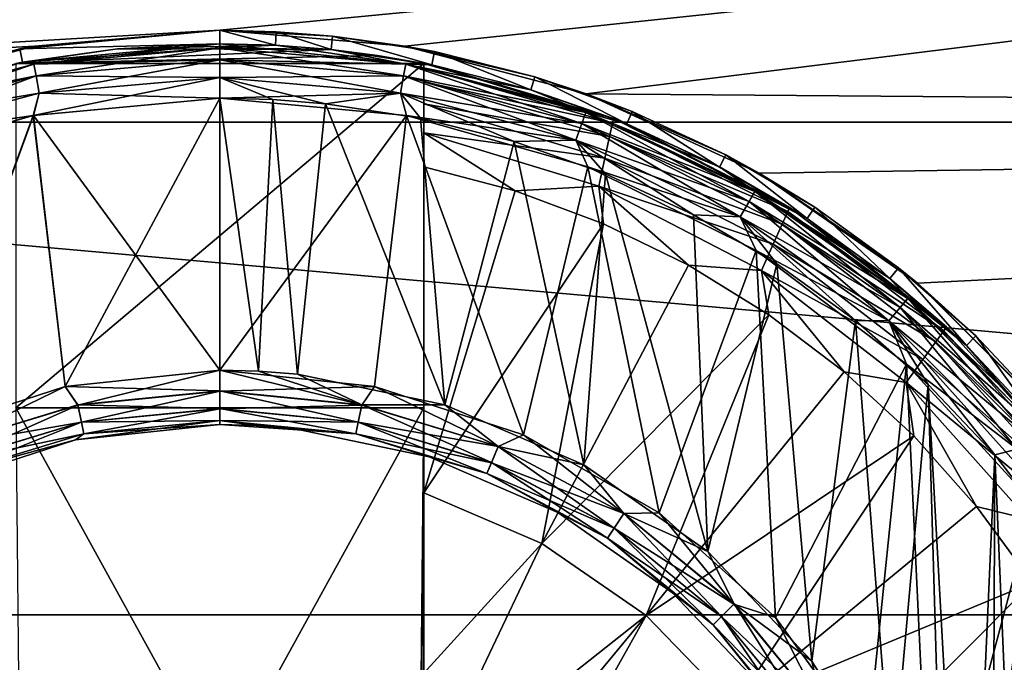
# Model space of a CAD drawing. Header units: metres. Extents: x -82 to 67, y -109 to 109.
# Tile 15 of 216: x -66.26 to -62.64, y -74.82 to -72.46. Entities that reach past the tile are written whole.
import ezdxf

# ---------------------------------------------------------------- set-up
doc = ezdxf.new("R2010")
doc.units = ezdxf.units.M
doc.layers.add('solid_21_382_010_XXX', color=7, linetype='CONTINUOUS')

msp = doc.modelspace()

# ---------------------------------------------------------------- linework, layer by layer
at = {"layer": 'solid_21_382_010_XXX'}
for points in [[(-71.32, -72.837456, -26.626598), (-51.02, -71.099594, -27.27479), (-71.32, -71.099586, -27.274794)], [(-71.32, -71.099586, -50.925205), (-51.02, -71.099609, -50.925217), (-51.02, -72.837479, -51.57341)], [(-71.32, -71.099586, -50.925205), (-51.02, -72.837479, -51.57341), (-71.32, -72.837456, -51.573402)], [(-65.519997, -72.5, -26.730593), (-51.02, -71.099594, -27.27479), (-71.32, -72.837456, -26.626598)], [(-64.839439, -72.558319, -26.711975), (-51.02, -71.099594, -27.27479), (-65.519997, -72.5, -26.730593)], [(-64.172546, -72.733788, -26.657507), (-51.02, -71.099594, -27.27479), (-64.839439, -72.558319, -26.711975)], [(-64.172546, -72.733788, -26.657507), (-51.02, -72.837463, -26.626596), (-51.02, -71.099594, -27.27479)], [(-65.519997, -72.5, -26.730593), (-71.32, -72.837456, -26.626598), (-66.201347, -72.558456, -26.711927)], [(-66.25499, -72.568108, -31.1), (-65.519997, -72.5, -31.1), (-66.201347, -72.558456, -26.711927)], [(-65.519997, -72.550003, -31.1), (-65.519997, -72.5, -31.1), (-66.25499, -72.568108, -31.1)], [(-65.519997, -72.5, -31.1), (-65.519997, -72.5, -26.730593), (-66.201347, -72.558456, -26.711927)], [(-65.312431, -72.505386, -31.1), (-65.519997, -72.5, -26.730593), (-65.519997, -72.5, -31.1)], [(-65.105431, -72.521545, -31.1), (-65.519997, -72.5, -26.730593), (-65.312431, -72.505386, -31.1)], [(-64.839439, -72.558319, -26.711975), (-65.519997, -72.5, -26.730593), (-65.105431, -72.521545, -31.1)], [(-65.315025, -72.555321, -31.1), (-65.312431, -72.505386, -31.1), (-65.519997, -72.5, -31.1)], [(-65.519997, -72.550003, -31.1), (-65.315025, -72.555321, -31.1), (-65.519997, -72.5, -31.1)], [(-65.315025, -72.555321, -31.1), (-65.110611, -72.571274, -31.1), (-65.312431, -72.505386, -31.1)], [(-65.110611, -72.571274, -31.1), (-65.105431, -72.521545, -31.1), (-65.312431, -72.505386, -31.1)], [(-65.110611, -72.571274, -31.1), (-64.740051, -72.627769, -31.1), (-65.105431, -72.521545, -31.1)], [(-64.740051, -72.627769, -31.1), (-64.730179, -72.578758, -31.1), (-65.105431, -72.521545, -31.1)], [(-64.839439, -72.558319, -26.711975), (-65.105431, -72.521545, -31.1), (-64.730179, -72.578758, -31.1)], [(-66.201347, -72.558456, -26.711927), (-71.32, -72.837456, -26.626598), (-66.869743, -72.734604, -26.657263)], [(-66.964981, -72.770119, -31.1), (-66.25499, -72.568108, -31.1), (-66.869743, -72.734604, -26.657263)], [(-66.946899, -72.816734, -31.1), (-66.25499, -72.568108, -31.1), (-66.964981, -72.770119, -31.1)], [(-66.946899, -72.816734, -31.1), (-66.245796, -72.617256, -31.1), (-66.25499, -72.568108, -31.1)], [(-66.25499, -72.568108, -31.1), (-66.201347, -72.558456, -26.711927), (-66.869743, -72.734604, -26.657263)], [(-66.270012, -72.621857, -27.6), (-65.896721, -72.568008, -27.6), (-66.245811, -72.617256, -28.200001)], [(-66.270012, -72.621857, -27.6), (-65.110603, -72.571274, -27.6), (-65.896721, -72.568008, -27.6)], [(-66.270012, -72.621857, -27.6), (-64.939743, -72.59285, -27.6), (-65.110603, -72.571274, -27.6)], [(-66.245796, -72.617256, -31.1), (-65.519997, -72.550003, -31.1), (-66.25499, -72.568108, -31.1)], [(-66.245811, -72.617256, -30.6), (-65.519997, -72.550003, -30.6), (-66.245796, -72.617256, -31.1)], [(-65.519997, -72.56517, -30.523598), (-65.519997, -72.550003, -30.6), (-66.245811, -72.617256, -30.6)], [(-66.20327, -72.625008, -28.276543), (-66.245811, -72.617256, -28.200001), (-65.519997, -72.550003, -28.200001)], [(-65.519997, -72.550003, -27.6), (-65.519997, -72.550003, -28.200001), (-66.245811, -72.617256, -28.200001)], [(-65.896721, -72.568008, -27.6), (-65.519997, -72.550003, -27.6), (-66.245811, -72.617256, -28.200001)], [(-66.203278, -72.624947, -30.523598), (-65.519997, -72.56517, -30.523598), (-66.245811, -72.617256, -30.6)], [(-65.519997, -72.550003, -30.6), (-65.519997, -72.550003, -31.1), (-66.245796, -72.617256, -31.1)], [(-66.203278, -72.624947, -30.523598), (-65.519997, -72.608536, -30.458618), (-65.519997, -72.56517, -30.523598)], [(-65.519997, -72.565224, -28.276543), (-66.20327, -72.625008, -28.276543), (-65.519997, -72.550003, -28.200001)], [(-66.195732, -72.667763, -28.341486), (-66.20327, -72.625008, -28.276543), (-65.519997, -72.565224, -28.276543)], [(-66.195732, -72.667763, -28.341486), (-65.519997, -72.565224, -28.276543), (-65.519997, -72.608643, -28.341486)], [(-65.896721, -72.568008, -27.6), (-65.315025, -72.555321, -27.6), (-65.519997, -72.550003, -27.6)], [(-65.896721, -72.568008, -27.6), (-65.110603, -72.571274, -27.6), (-65.315025, -72.555321, -27.6)], [(-65.315025, -72.555321, -30.6), (-65.315025, -72.555321, -31.1), (-65.519997, -72.550003, -31.1)], [(-65.315025, -72.555321, -30.6), (-65.519997, -72.550003, -31.1), (-65.519997, -72.550003, -30.6)], [(-64.836723, -72.624947, -30.523598), (-65.315025, -72.555321, -30.6), (-65.519997, -72.550003, -30.6)], [(-64.836723, -72.624947, -30.523598), (-65.519997, -72.550003, -30.6), (-65.519997, -72.56517, -30.523598)], [(-65.315025, -72.555321, -28.200001), (-65.519997, -72.565224, -28.276543), (-65.519997, -72.550003, -28.200001)], [(-65.315025, -72.555321, -27.6), (-65.315025, -72.555321, -28.200001), (-65.519997, -72.550003, -28.200001)], [(-65.519997, -72.550003, -27.6), (-65.315025, -72.555321, -27.6), (-65.519997, -72.550003, -28.200001)], [(-65.315025, -72.555321, -28.200001), (-65.110603, -72.571274, -28.200001), (-65.519997, -72.565224, -28.276543)], [(-64.844254, -72.667656, -30.458618), (-65.519997, -72.56517, -30.523598), (-65.519997, -72.608536, -30.458618)], [(-64.836723, -72.624947, -30.523598), (-65.519997, -72.56517, -30.523598), (-64.844254, -72.667656, -30.458618)], [(-64.836739, -72.625008, -28.276543), (-65.519997, -72.608643, -28.341486), (-65.519997, -72.565224, -28.276543)], [(-65.110603, -72.571274, -28.200001), (-64.836739, -72.625008, -28.276543), (-65.519997, -72.565224, -28.276543)], [(-65.110611, -72.571274, -30.6), (-65.110611, -72.571274, -31.1), (-65.315025, -72.555321, -31.1)], [(-65.315025, -72.555321, -30.6), (-65.110611, -72.571274, -30.6), (-65.315025, -72.555321, -31.1)], [(-64.836723, -72.624947, -30.523598), (-65.110611, -72.571274, -30.6), (-65.315025, -72.555321, -30.6)], [(-65.110603, -72.571274, -27.6), (-65.110603, -72.571274, -28.200001), (-65.315025, -72.555321, -28.200001)], [(-65.315025, -72.555321, -27.6), (-65.110603, -72.571274, -27.6), (-65.315025, -72.555321, -28.200001)], [(-64.740059, -72.627769, -30.6), (-64.740051, -72.627769, -31.1), (-65.110611, -72.571274, -31.1)], [(-65.110611, -72.571274, -30.6), (-64.740059, -72.627769, -30.6), (-65.110611, -72.571274, -31.1)], [(-64.836723, -72.624947, -30.523598), (-64.740059, -72.627769, -30.6), (-65.110611, -72.571274, -30.6)], [(-65.110603, -72.571274, -28.200001), (-64.740051, -72.627769, -28.200001), (-64.836739, -72.625008, -28.276543)], [(-64.769989, -72.621857, -27.6), (-64.740051, -72.627769, -28.200001), (-65.110603, -72.571274, -28.200001)], [(-64.939743, -72.59285, -27.6), (-64.769989, -72.621857, -27.6), (-65.110603, -72.571274, -28.200001)], [(-65.110603, -72.571274, -27.6), (-64.939743, -72.59285, -27.6), (-65.110603, -72.571274, -28.200001)], [(-64.839439, -72.558319, -26.711975), (-64.730179, -72.578758, -31.1), (-64.362061, -72.671272, -31.1)], [(-64.172546, -72.733788, -26.657507), (-64.839439, -72.558319, -26.711975), (-64.362061, -72.671272, -31.1)], [(-64.740051, -72.627769, -31.1), (-64.376534, -72.719131, -31.1), (-64.730179, -72.578758, -31.1)], [(-64.376534, -72.719131, -31.1), (-64.362061, -72.671272, -31.1), (-64.730179, -72.578758, -31.1)], [(-66.946907, -72.816734, -30.6), (-66.245811, -72.617256, -30.6), (-66.946899, -72.816734, -31.1)], [(-66.865791, -72.802467, -30.523598), (-66.245811, -72.617256, -30.6), (-66.946907, -72.816734, -30.6)], [(-66.865776, -72.802521, -28.276543), (-66.946907, -72.816734, -28.200001), (-66.245811, -72.617256, -28.200001)], [(-66.270012, -72.621857, -27.6), (-66.245811, -72.617256, -28.200001), (-66.946907, -72.816734, -28.200001)], [(-66.245811, -72.617256, -30.6), (-66.245796, -72.617256, -31.1), (-66.946899, -72.816734, -31.1)], [(-66.203278, -72.624947, -30.523598), (-66.245811, -72.617256, -30.6), (-66.865791, -72.802467, -30.523598)], [(-66.20327, -72.625008, -28.276543), (-66.865776, -72.802521, -28.276543), (-66.245811, -72.617256, -28.200001)], [(-66.270012, -72.621857, -27.6), (-64.769989, -72.621857, -27.6), (-64.939743, -72.59285, -27.6)], [(-66.203278, -72.624947, -30.523598), (-66.195747, -72.667656, -30.458618), (-65.519997, -72.608536, -30.458618)], [(-66.195747, -72.667656, -30.458618), (-65.519997, -72.673492, -30.415211), (-65.519997, -72.608536, -30.458618)], [(-66.184441, -72.731758, -28.384844), (-66.195732, -72.667763, -28.341486), (-65.519997, -72.608643, -28.341486)], [(-66.184441, -72.731758, -28.384844), (-65.519997, -72.608643, -28.341486), (-65.519997, -72.67363, -28.384844)], [(-64.85553, -72.731628, -30.415211), (-65.519997, -72.608536, -30.458618), (-65.519997, -72.673492, -30.415211)], [(-64.844254, -72.667656, -30.458618), (-65.519997, -72.608536, -30.458618), (-64.85553, -72.731628, -30.415211)], [(-64.844276, -72.667763, -28.341486), (-65.519997, -72.67363, -28.384844), (-65.519997, -72.608643, -28.341486)], [(-64.844276, -72.667763, -28.341486), (-65.519997, -72.608643, -28.341486), (-64.836739, -72.625008, -28.276543)], [(-66.203278, -72.624947, -30.523598), (-66.865791, -72.802467, -30.523598), (-66.195747, -72.667656, -30.458618)], [(-66.850922, -72.843323, -28.341486), (-66.865776, -72.802521, -28.276543), (-66.20327, -72.625008, -28.276543)], [(-66.195732, -72.667763, -28.341486), (-66.850922, -72.843323, -28.341486), (-66.20327, -72.625008, -28.276543)], [(-66.269997, -73.888733, -27.6), (-64.769989, -72.621857, -27.6), (-66.270012, -72.621857, -27.6)], [(-66.269997, -73.888733, -27.6), (-64.769997, -73.888702, -27.6), (-64.769989, -72.621857, -27.6)], [(-64.844276, -72.667763, -28.341486), (-64.836739, -72.625008, -28.276543), (-64.174232, -72.802521, -28.276543)], [(-64.836723, -72.624947, -30.523598), (-64.844254, -72.667656, -30.458618), (-64.189041, -72.843224, -30.458618)], [(-64.376526, -72.719131, -28.200001), (-64.174232, -72.802521, -28.276543), (-64.836739, -72.625008, -28.276543)], [(-64.740051, -72.627769, -28.200001), (-64.376526, -72.719131, -28.200001), (-64.836739, -72.625008, -28.276543)], [(-64.174202, -72.802467, -30.523598), (-64.740059, -72.627769, -30.6), (-64.836723, -72.624947, -30.523598)], [(-64.174202, -72.802467, -30.523598), (-64.836723, -72.624947, -30.523598), (-64.189041, -72.843224, -30.458618)], [(-64.769989, -72.621857, -27.6), (-64.769997, -72.621864, -27.048285), (-64.073204, -72.824501, -27.048277)], [(-64.769997, -73.888702, -27.6), (-64.769997, -72.621864, -27.048285), (-64.769989, -72.621857, -27.6)], [(-64.769997, -72.639198, -26.918921), (-64.073204, -72.824501, -27.048277), (-64.769997, -72.621864, -27.048285)], [(-64.769997, -72.639198, -26.918921), (-64.769997, -72.621864, -27.048285), (-64.769997, -73.888702, -27.6)], [(-64.076782, -72.841393, -26.918917), (-64.073204, -72.824501, -27.048277), (-64.769997, -72.639198, -26.918921)], [(-64.769997, -72.689522, -26.799261), (-64.769997, -72.639198, -26.918921), (-64.769997, -73.888702, -27.6)], [(-64.076782, -72.841393, -26.918917), (-64.769997, -72.639198, -26.918921), (-64.769997, -72.689522, -26.799261)], [(-64.769989, -72.621857, -27.6), (-64.073204, -72.824501, -27.048277), (-64.740051, -72.627769, -28.200001)], [(-64.740059, -72.627769, -30.6), (-64.376526, -72.719131, -30.6), (-64.740051, -72.627769, -31.1)], [(-64.174202, -72.802467, -30.523598), (-64.376526, -72.719131, -30.6), (-64.740059, -72.627769, -30.6)], [(-64.376526, -72.719131, -30.6), (-64.376534, -72.719131, -31.1), (-64.740051, -72.627769, -31.1)], [(-64.073204, -72.824501, -27.048277), (-64.376526, -72.719131, -28.200001), (-64.740051, -72.627769, -28.200001)], [(-66.865791, -72.802467, -30.523598), (-66.850952, -72.843224, -30.458618), (-66.195747, -72.667656, -30.458618)], [(-66.195747, -72.667656, -30.458618), (-66.850952, -72.843224, -30.458618), (-66.184464, -72.731628, -30.415211)], [(-66.828697, -72.904388, -28.384844), (-66.850922, -72.843323, -28.341486), (-66.195732, -72.667763, -28.341486)], [(-66.184441, -72.731758, -28.384844), (-66.828697, -72.904388, -28.384844), (-66.195732, -72.667763, -28.341486)], [(-65.519997, -72.67363, -28.384844), (-65.52002, -72.750023, -28.4), (-66.205956, -72.813271, -28.4)], [(-66.184441, -72.731758, -28.384844), (-65.519997, -72.67363, -28.384844), (-66.205956, -72.813271, -28.4)], [(-66.195747, -72.667656, -30.458618), (-66.184464, -72.731628, -30.415211), (-65.519997, -72.673492, -30.415211)], [(-65.519997, -72.673492, -30.415211), (-66.184464, -72.731628, -30.415211), (-65.519981, -72.750046, -30.4)], [(-64.85556, -72.731758, -28.384844), (-65.52002, -72.750023, -28.4), (-65.519997, -72.67363, -28.384844)], [(-64.85556, -72.731758, -28.384844), (-65.519997, -72.67363, -28.384844), (-64.844276, -72.667763, -28.341486)], [(-65.325394, -72.755051, -30.4), (-65.519997, -72.673492, -30.415211), (-65.519981, -72.750046, -30.4)], [(-65.13134, -72.770241, -30.4), (-64.85553, -72.731628, -30.415211), (-65.519997, -72.673492, -30.415211)], [(-65.325394, -72.755051, -30.4), (-65.13134, -72.770241, -30.4), (-65.519997, -72.673492, -30.415211)], [(-64.85556, -72.731758, -28.384844), (-64.844276, -72.667763, -28.341486), (-64.189079, -72.843323, -28.341486)], [(-64.844254, -72.667656, -30.458618), (-64.85553, -72.731628, -30.415211), (-64.211258, -72.904259, -30.415211)], [(-64.189079, -72.843323, -28.341486), (-64.844276, -72.667763, -28.341486), (-64.174232, -72.802521, -28.276543)], [(-64.189041, -72.843224, -30.458618), (-64.844254, -72.667656, -30.458618), (-64.211258, -72.904259, -30.415211)], [(-64.769997, -72.770706, -26.695127), (-64.769997, -72.689522, -26.799261), (-64.769997, -73.888702, -27.6)], [(-64.087326, -72.891182, -26.797911), (-64.769997, -72.689522, -26.799261), (-64.769997, -72.770706, -26.695127)], [(-64.076782, -72.841393, -26.918917), (-64.769997, -72.689522, -26.799261), (-64.087326, -72.891182, -26.797911)], [(-64.376534, -72.719131, -31.1), (-64.023262, -72.844559, -31.1), (-64.362061, -72.671272, -31.1)], [(-64.023262, -72.844559, -31.1), (-64.004311, -72.798286, -31.1), (-64.362061, -72.671272, -31.1)], [(-64.172546, -72.733788, -26.657507), (-64.362061, -72.671272, -31.1), (-64.004311, -72.798286, -31.1)], [(-64.023293, -72.844543, -30.6), (-64.023262, -72.844559, -31.1), (-64.376534, -72.719131, -31.1)], [(-64.376526, -72.719131, -30.6), (-64.023293, -72.844543, -30.6), (-64.376534, -72.719131, -31.1)], [(-64.174202, -72.802467, -30.523598), (-64.023293, -72.844543, -30.6), (-64.376526, -72.719131, -30.6)], [(-64.376526, -72.719131, -28.200001), (-64.023293, -72.844543, -28.200001), (-64.174232, -72.802521, -28.276543)], [(-64.073204, -72.824501, -27.048277), (-64.023293, -72.844543, -28.200001), (-64.376526, -72.719131, -28.200001)], [(-66.850952, -72.843224, -30.458618), (-66.828743, -72.904259, -30.415211), (-66.184464, -72.731628, -30.415211)], [(-66.184464, -72.731628, -30.415211), (-66.828743, -72.904259, -30.415211), (-66.205254, -72.813141, -30.4)], [(-66.184441, -72.731758, -28.384844), (-66.205956, -72.813271, -28.4), (-66.828697, -72.904388, -28.384844)], [(-66.205956, -72.813271, -28.4), (-65.52002, -72.750023, -28.4), (-66.089104, -73.809654, -28.4)], [(-66.184464, -72.731628, -30.415211), (-66.205254, -72.813141, -30.4), (-65.519981, -72.750046, -30.4)], [(-65.52005, -73.750099, -30.4), (-65.519981, -72.750046, -30.4), (-66.205254, -72.813141, -30.4)], [(-65.52002, -72.750023, -28.4), (-65.519989, -73.750114, -28.4), (-66.089104, -73.809654, -28.4)], [(-65.377312, -73.753807, -30.4), (-65.519981, -72.750046, -30.4), (-65.52005, -73.750099, -30.4)], [(-64.85556, -72.731758, -28.384844), (-64.834221, -72.81324, -28.4), (-65.52002, -72.750023, -28.4)], [(-64.834221, -72.81324, -28.4), (-65.519989, -73.750114, -28.4), (-65.52002, -72.750023, -28.4)], [(-65.377312, -73.753807, -30.4), (-65.325394, -72.755051, -30.4), (-65.519981, -72.750046, -30.4)], [(-65.377312, -73.753807, -30.4), (-65.234993, -73.764915, -30.4), (-65.325394, -72.755051, -30.4)], [(-65.234993, -73.764915, -30.4), (-65.13134, -72.770241, -30.4), (-65.325394, -72.755051, -30.4)], [(-65.13134, -72.770241, -30.4), (-64.782654, -72.823212, -30.4), (-64.85553, -72.731628, -30.415211)], [(-64.211304, -72.904381, -28.384844), (-64.834221, -72.81324, -28.4), (-64.85556, -72.731758, -28.384844)], [(-64.211304, -72.904381, -28.384844), (-64.85556, -72.731758, -28.384844), (-64.189079, -72.843323, -28.341486)], [(-64.437721, -72.909576, -30.4), (-64.211258, -72.904259, -30.415211), (-64.85553, -72.731628, -30.415211)], [(-64.782654, -72.823212, -30.4), (-64.437721, -72.909576, -30.4), (-64.85553, -72.731628, -30.415211)], [(-63.536953, -73.026169, -26.572729), (-51.02, -72.837463, -26.626596), (-64.172546, -72.733788, -26.657507)], [(-64.172546, -72.733788, -26.657507), (-64.004311, -72.798286, -31.1), (-63.660263, -72.958626, -31.1)], [(-63.536953, -73.026169, -26.572729), (-64.172546, -72.733788, -26.657507), (-63.660263, -72.958626, -31.1)], [(-65.234993, -73.764915, -30.4), (-64.692978, -73.877411, -30.4), (-65.13134, -72.770241, -30.4)], [(-64.692978, -73.877411, -30.4), (-64.782654, -72.823212, -30.4), (-65.13134, -72.770241, -30.4)], [(-64.769997, -72.876793, -26.615276), (-64.769997, -72.770706, -26.695127), (-64.769997, -73.888702, -27.6)], [(-64.104141, -72.970474, -26.69409), (-64.769997, -72.770706, -26.695127), (-64.769997, -72.876793, -26.615276)], [(-64.087326, -72.891182, -26.797911), (-64.769997, -72.770706, -26.695127), (-64.104141, -72.970474, -26.69409)], [(-64.023262, -72.844559, -31.1), (-63.68351, -73.002892, -31.1), (-64.004311, -72.798286, -31.1)], [(-63.68351, -73.002892, -31.1), (-63.660263, -72.958626, -31.1), (-64.004311, -72.798286, -31.1)], [(-66.87252, -73.002403, -28.4), (-66.205956, -72.813271, -28.4), (-66.636681, -73.987061, -28.4)], [(-66.828697, -72.904388, -28.384844), (-66.205956, -72.813271, -28.4), (-66.87252, -73.002403, -28.4)], [(-66.828743, -72.904259, -30.415211), (-66.872101, -73.002243, -30.4), (-66.205254, -72.813141, -30.4)], [(-66.636742, -73.987068, -30.4), (-66.205254, -72.813141, -30.4), (-66.872101, -73.002243, -30.4)], [(-66.636742, -73.987068, -30.4), (-66.089172, -73.809647, -30.4), (-66.205254, -72.813141, -30.4)], [(-66.205956, -72.813271, -28.4), (-66.089104, -73.809654, -28.4), (-66.636681, -73.987061, -28.4)], [(-66.089172, -73.809647, -30.4), (-65.52005, -73.750099, -30.4), (-66.205254, -72.813141, -30.4)], [(-64.950836, -73.809662, -28.4), (-65.519989, -73.750114, -28.4), (-64.834221, -72.81324, -28.4)], [(-64.403267, -73.987083, -28.4), (-64.950836, -73.809662, -28.4), (-64.834221, -72.81324, -28.4)], [(-64.403267, -73.987083, -28.4), (-64.834221, -72.81324, -28.4), (-64.167603, -73.002357, -28.4)], [(-64.211304, -72.904381, -28.384844), (-64.167603, -73.002357, -28.4), (-64.834221, -72.81324, -28.4)], [(-64.692978, -73.877411, -30.4), (-64.437721, -72.909576, -30.4), (-64.782654, -72.823212, -30.4)], [(-64.189079, -72.843323, -28.341486), (-64.174232, -72.802521, -28.276543), (-63.552616, -73.092384, -28.276543)], [(-64.174202, -72.802467, -30.523598), (-64.189041, -72.843224, -30.458618), (-63.574265, -73.129898, -30.458618)], [(-63.68354, -73.002869, -28.200001), (-63.552616, -73.092384, -28.276543), (-64.174232, -72.802521, -28.276543)], [(-64.023293, -72.844543, -28.200001), (-63.68354, -73.002869, -28.200001), (-64.174232, -72.802521, -28.276543)], [(-63.552582, -73.092339, -30.523598), (-64.023293, -72.844543, -30.6), (-64.174202, -72.802467, -30.523598)], [(-63.552582, -73.092339, -30.523598), (-64.174202, -72.802467, -30.523598), (-63.574265, -73.129898, -30.458618)], [(-64.076782, -72.841393, -26.918917), (-63.425251, -73.151192, -27.048277), (-64.073204, -72.824501, -27.048277)], [(-64.073204, -72.824501, -27.048277), (-63.425251, -73.151192, -27.048277), (-64.023293, -72.844543, -28.200001)], [(-71.32, -72.837456, -51.573402), (-51.02, -72.837479, -51.57341), (-51.02, -74.64991, -51.967678)], [(-71.32, -72.837456, -51.573402), (-51.02, -74.64991, -51.967678), (-71.32, -74.649887, -51.967674)], [(-64.211304, -72.904381, -28.384844), (-64.189079, -72.843323, -28.341486), (-63.574326, -73.129982, -28.341486)], [(-64.189041, -72.843224, -30.458618), (-64.211258, -72.904259, -30.415211), (-63.606743, -73.18615, -30.415211)], [(-63.574326, -73.129982, -28.341486), (-64.189079, -72.843323, -28.341486), (-63.552616, -73.092384, -28.276543)], [(-63.574265, -73.129898, -30.458618), (-64.189041, -72.843224, -30.458618), (-63.606743, -73.18615, -30.415211)], [(-63.432236, -73.166901, -26.918917), (-64.076782, -72.841393, -26.918917), (-64.087326, -72.891182, -26.797911)], [(-63.432236, -73.166901, -26.918917), (-63.425251, -73.151192, -27.048277), (-64.076782, -72.841393, -26.918917)], [(-64.023293, -72.844543, -30.6), (-63.68354, -73.002869, -30.6), (-64.023262, -72.844559, -31.1)], [(-63.552582, -73.092339, -30.523598), (-63.68354, -73.002869, -30.6), (-64.023293, -72.844543, -30.6)], [(-63.425251, -73.151192, -27.048277), (-63.68354, -73.002869, -28.200001), (-64.023293, -72.844543, -28.200001)], [(-63.68354, -73.002869, -30.6), (-63.68351, -73.002892, -31.1), (-64.023262, -72.844559, -31.1)], [(-62.955215, -73.430489, -26.467577), (-51.02, -72.837463, -26.626596), (-63.536953, -73.026169, -26.572729)], [(-62.451878, -73.933563, -26.355848), (-51.02, -72.837463, -26.626596), (-62.955215, -73.430489, -26.467577)], [(-64.769997, -72.876793, -26.615276), (-64.769997, -73.888702, -27.6), (-64.769997, -73.001747, -26.564871)], [(-64.434807, -73.090767, -26.564878), (-64.769997, -72.876793, -26.615276), (-64.769997, -73.001747, -26.564871)], [(-64.12606, -73.073898, -26.61458), (-64.769997, -72.876793, -26.615276), (-64.434807, -73.090767, -26.564878)], [(-64.104141, -72.970474, -26.69409), (-64.769997, -72.876793, -26.615276), (-64.12606, -73.073898, -26.61458)], [(-64.437721, -72.909576, -30.4), (-64.101624, -73.028587, -30.4), (-64.211258, -72.904259, -30.415211)], [(-63.606819, -73.186264, -28.384844), (-64.167603, -73.002357, -28.4), (-64.211304, -72.904381, -28.384844)], [(-63.606819, -73.186264, -28.384844), (-64.211304, -72.904381, -28.384844), (-63.574326, -73.129982, -28.341486)], [(-63.778709, -73.178795, -30.4), (-63.606743, -73.18615, -30.415211), (-64.211258, -72.904259, -30.415211)], [(-64.101624, -73.028587, -30.4), (-63.778709, -73.178795, -30.4), (-64.211258, -72.904259, -30.415211)], [(-63.452801, -73.213234, -26.797911), (-64.087326, -72.891182, -26.797911), (-64.104141, -72.970474, -26.69409)], [(-63.432236, -73.166901, -26.918917), (-64.087326, -72.891182, -26.797911), (-63.452801, -73.213234, -26.797911)], [(-64.692978, -73.877411, -30.4), (-64.181831, -74.097664, -30.4), (-64.437721, -72.909576, -30.4)], [(-64.181831, -74.097664, -30.4), (-64.101624, -73.028587, -30.4), (-64.437721, -72.909576, -30.4)], [(-63.485577, -73.28701, -26.69409), (-64.104141, -72.970474, -26.69409), (-64.12606, -73.073898, -26.61458)], [(-63.452801, -73.213234, -26.797911), (-64.104141, -72.970474, -26.69409), (-63.485577, -73.28701, -26.69409)], [(-63.68351, -73.002892, -31.1), (-63.360344, -73.19268, -31.1), (-63.660263, -72.958626, -31.1)], [(-63.360344, -73.19268, -31.1), (-63.333008, -73.15081, -31.1), (-63.660263, -72.958626, -31.1)], [(-63.536953, -73.026169, -26.572729), (-63.660263, -72.958626, -31.1), (-63.333008, -73.15081, -31.1)], [(-64.769997, -74.200851, -26.310457), (-64.769997, -73.001747, -26.564871), (-64.769997, -73.888702, -27.6)], [(-64.434807, -73.090767, -26.564878), (-64.769997, -73.001747, -26.564871), (-64.769997, -74.200851, -26.310457)], [(-63.904995, -74.27433, -28.4), (-64.403267, -73.987083, -28.4), (-64.167603, -73.002357, -28.4)], [(-63.904995, -74.27433, -28.4), (-64.167603, -73.002357, -28.4), (-63.547829, -73.310478, -28.4)], [(-63.606819, -73.186264, -28.384844), (-63.547829, -73.310478, -28.4), (-64.167603, -73.002357, -28.4)], [(-63.68354, -73.002869, -30.6), (-63.360325, -73.192688, -30.6), (-63.68351, -73.002892, -31.1)], [(-63.552582, -73.092339, -30.523598), (-63.360325, -73.192688, -30.6), (-63.68354, -73.002869, -30.6)], [(-63.68354, -73.002869, -28.200001), (-63.360325, -73.192688, -28.200001), (-63.552616, -73.092384, -28.276543)], [(-63.425251, -73.151192, -27.048277), (-63.360325, -73.192688, -28.200001), (-63.68354, -73.002869, -28.200001)], [(-63.360325, -73.192688, -30.6), (-63.360344, -73.19268, -31.1), (-63.68351, -73.002892, -31.1)], [(-64.181831, -74.097664, -30.4), (-63.725819, -74.416054, -30.4), (-64.101624, -73.028587, -30.4)], [(-63.725819, -74.416054, -30.4), (-63.778709, -73.178795, -30.4), (-64.101624, -73.028587, -30.4)], [(-63.536953, -73.026169, -26.572729), (-63.333008, -73.15081, -31.1), (-63.025349, -73.37323, -31.1)], [(-62.955215, -73.430489, -26.467577), (-63.536953, -73.026169, -26.572729), (-63.025349, -73.37323, -31.1)], [(-64.12606, -73.073898, -26.61458), (-64.434807, -73.090767, -26.564878), (-64.109352, -73.212059, -26.564878)], [(-64.12606, -73.073898, -26.61458), (-64.109352, -73.212059, -26.564878), (-63.797062, -73.364403, -26.564878)], [(-63.528305, -73.383209, -26.61458), (-64.12606, -73.073898, -26.61458), (-63.797062, -73.364403, -26.564878)], [(-63.485577, -73.28701, -26.69409), (-64.12606, -73.073898, -26.61458), (-63.528305, -73.383209, -26.61458)], [(-64.109352, -73.212059, -26.564878), (-64.434807, -73.090767, -26.564878), (-64.769997, -74.200851, -26.310457)], [(-63.574326, -73.129982, -28.341486), (-63.552616, -73.092384, -28.276543), (-62.99078, -73.485786, -28.276543)], [(-63.552582, -73.092339, -30.523598), (-63.574265, -73.129898, -30.458618), (-63.018612, -73.518974, -30.458618)], [(-63.056557, -73.412292, -28.200001), (-62.99078, -73.485786, -28.276543), (-63.552616, -73.092384, -28.276543)], [(-63.360325, -73.192688, -28.200001), (-63.056557, -73.412292, -28.200001), (-63.552616, -73.092384, -28.276543)], [(-62.990734, -73.485748, -30.523598), (-63.360325, -73.192688, -30.6), (-63.552582, -73.092339, -30.523598)], [(-62.990734, -73.485748, -30.523598), (-63.552582, -73.092339, -30.523598), (-63.018612, -73.518974, -30.458618)], [(-63.606819, -73.186264, -28.384844), (-63.574326, -73.129982, -28.341486), (-63.018688, -73.519043, -28.341486)], [(-63.574265, -73.129898, -30.458618), (-63.606743, -73.18615, -30.415211), (-63.060364, -73.568733, -30.415211)], [(-63.018688, -73.519043, -28.341486), (-63.574326, -73.129982, -28.341486), (-62.99078, -73.485786, -28.276543)], [(-63.018612, -73.518974, -30.458618), (-63.574265, -73.129898, -30.458618), (-63.060364, -73.568733, -30.415211)], [(-63.432236, -73.166901, -26.918917), (-62.847996, -73.590897, -27.048277), (-63.425251, -73.151192, -27.048277)], [(-63.425251, -73.151192, -27.048277), (-62.847996, -73.590897, -27.048277), (-63.360325, -73.192688, -28.200001)], [(-63.360344, -73.19268, -31.1), (-63.056534, -73.412315, -31.1), (-63.333008, -73.15081, -31.1)], [(-63.056534, -73.412315, -31.1), (-63.025349, -73.37323, -31.1), (-63.333008, -73.15081, -31.1)], [(-63.778709, -73.178795, -30.4), (-63.471786, -73.358772, -30.4), (-63.606743, -73.18615, -30.415211)], [(-63.725819, -74.416054, -30.4), (-63.471786, -73.358772, -30.4), (-63.778709, -73.178795, -30.4)], [(-63.060459, -73.568825, -28.384844), (-63.547829, -73.310478, -28.4), (-63.606819, -73.186264, -28.384844)], [(-63.060459, -73.568825, -28.384844), (-63.606819, -73.186264, -28.384844), (-63.018688, -73.519043, -28.341486)], [(-63.182983, -73.567284, -30.4), (-63.060364, -73.568733, -30.415211), (-63.606743, -73.18615, -30.415211)], [(-63.471786, -73.358772, -30.4), (-63.182983, -73.567284, -30.4), (-63.606743, -73.18615, -30.415211)], [(-62.858059, -73.604767, -26.918917), (-63.432236, -73.166901, -26.918917), (-63.452801, -73.213234, -26.797911)], [(-62.858059, -73.604767, -26.918917), (-62.847996, -73.590897, -27.048277), (-63.432236, -73.166901, -26.918917)], [(-63.056557, -73.412292, -30.6), (-63.056534, -73.412315, -31.1), (-63.360344, -73.19268, -31.1)], [(-63.360325, -73.192688, -30.6), (-63.056557, -73.412292, -30.6), (-63.360344, -73.19268, -31.1)], [(-62.990734, -73.485748, -30.523598), (-63.056557, -73.412292, -30.6), (-63.360325, -73.192688, -30.6)], [(-62.847996, -73.590897, -27.048277), (-63.056557, -73.412292, -28.200001), (-63.360325, -73.192688, -28.200001)], [(-64.109352, -73.212059, -26.564878), (-64.769997, -74.200851, -26.310457), (-64.335571, -74.386795, -26.311182)], [(-63.797062, -73.364403, -26.564878), (-64.109352, -73.212059, -26.564878), (-64.335571, -74.386795, -26.311182)], [(-62.887703, -73.645676, -26.797911), (-63.452801, -73.213234, -26.797911), (-63.485577, -73.28701, -26.69409)], [(-62.858059, -73.604767, -26.918917), (-63.452801, -73.213234, -26.797911), (-62.887703, -73.645676, -26.797911)], [(-62.934929, -73.710808, -26.69409), (-63.485577, -73.28701, -26.69409), (-63.528305, -73.383209, -26.61458)], [(-62.887703, -73.645676, -26.797911), (-63.485577, -73.28701, -26.69409), (-62.934929, -73.710808, -26.69409)], [(-63.477242, -74.659081, -28.4), (-63.904995, -74.27433, -28.4), (-63.547829, -73.310478, -28.4)], [(-63.477242, -74.659081, -28.4), (-63.547829, -73.310478, -28.4), (-62.994915, -73.727554, -28.4)], [(-63.060459, -73.568825, -28.384844), (-62.994915, -73.727554, -28.4), (-63.547829, -73.310478, -28.4)], [(-63.501114, -73.546257, -26.564878), (-63.797062, -73.364403, -26.564878), (-64.335571, -74.386795, -26.311182)], [(-63.528305, -73.383209, -26.61458), (-63.797062, -73.364403, -26.564878), (-63.501114, -73.546257, -26.564878)], [(-63.725819, -74.416054, -30.4), (-63.343063, -74.819855, -30.4), (-63.471786, -73.358772, -30.4)], [(-63.343063, -74.819855, -30.4), (-63.182983, -73.567284, -30.4), (-63.471786, -73.358772, -30.4)], [(-63.056534, -73.412315, -31.1), (-62.77496, -73.659714, -31.1), (-63.025349, -73.37323, -31.1)], [(-62.77496, -73.659714, -31.1), (-62.740211, -73.623756, -31.1), (-63.025349, -73.37323, -31.1)], [(-62.955215, -73.430489, -26.467577), (-63.025349, -73.37323, -31.1), (-62.740211, -73.623756, -31.1)], [(-63.528305, -73.383209, -26.61458), (-63.501114, -73.546257, -26.564878), (-63.224232, -73.755928, -26.564878)], [(-62.99649, -73.795723, -26.61458), (-63.528305, -73.383209, -26.61458), (-63.224232, -73.755928, -26.564878)], [(-62.934929, -73.710808, -26.69409), (-63.528305, -73.383209, -26.61458), (-62.99649, -73.795723, -26.61458)], [(-63.056557, -73.412292, -30.6), (-62.774971, -73.659698, -30.6), (-63.056534, -73.412315, -31.1)], [(-62.990734, -73.485748, -30.523598), (-62.774971, -73.659698, -30.6), (-63.056557, -73.412292, -30.6)], [(-63.056557, -73.412292, -28.200001), (-62.774971, -73.659698, -28.200001), (-62.99078, -73.485786, -28.276543)], [(-62.847996, -73.590897, -27.048277), (-62.774971, -73.659698, -28.200001), (-63.056557, -73.412292, -28.200001)], [(-62.774971, -73.659698, -30.6), (-62.77496, -73.659714, -31.1), (-63.056534, -73.412315, -31.1)], [(-62.955215, -73.430489, -26.467577), (-62.740211, -73.623756, -31.1), (-62.480083, -73.900208, -31.1)], [(-62.451878, -73.933563, -26.355848), (-62.955215, -73.430489, -26.467577), (-62.480083, -73.900208, -31.1)], [(-63.018688, -73.519043, -28.341486), (-62.99078, -73.485786, -28.276543), (-62.505795, -73.970772, -28.276543)], [(-62.990734, -73.485748, -30.523598), (-63.018612, -73.518974, -30.458618), (-62.538963, -73.998619, -30.458618)], [(-62.518105, -73.932678, -28.200001), (-62.505795, -73.970772, -28.276543), (-62.99078, -73.485786, -28.276543)], [(-62.774971, -73.659698, -28.200001), (-62.518105, -73.932678, -28.200001), (-62.99078, -73.485786, -28.276543)], [(-62.505737, -73.970741, -30.523598), (-62.774971, -73.659698, -30.6), (-62.990734, -73.485748, -30.523598)], [(-62.505737, -73.970741, -30.523598), (-62.990734, -73.485748, -30.523598), (-62.538963, -73.998619, -30.458618)], [(-63.060459, -73.568825, -28.384844), (-63.018688, -73.519043, -28.341486), (-62.539055, -73.99868, -28.341486)], [(-63.018612, -73.518974, -30.458618), (-63.060364, -73.568733, -30.415211), (-62.588722, -74.040375, -30.415211)], [(-62.539055, -73.99868, -28.341486), (-63.018688, -73.519043, -28.341486), (-62.505795, -73.970772, -28.276543)], [(-62.538963, -73.998619, -30.458618), (-63.018612, -73.518974, -30.458618), (-62.588722, -74.040375, -30.415211)], [(-63.501114, -73.546257, -26.564878), (-64.335571, -74.386795, -26.311182), (-63.953091, -74.652489, -26.311182)], [(-63.224232, -73.755928, -26.564878), (-63.501114, -73.546257, -26.564878), (-63.953091, -74.652489, -26.311182)], [(-63.343063, -74.819855, -30.4), (-63.049431, -75.292435, -30.4), (-63.182983, -73.567284, -30.4)], [(-63.182983, -73.567284, -30.4), (-62.915279, -73.802238, -30.4), (-63.060364, -73.568733, -30.415211)], [(-63.049431, -75.292435, -30.4), (-62.915279, -73.802238, -30.4), (-63.182983, -73.567284, -30.4)], [(-62.588833, -74.040451, -28.384844), (-62.994915, -73.727554, -28.4), (-63.060459, -73.568825, -28.384844)], [(-62.588833, -74.040451, -28.384844), (-63.060459, -73.568825, -28.384844), (-62.539055, -73.99868, -28.341486)], [(-62.671215, -74.061371, -30.4), (-62.588722, -74.040375, -30.415211), (-63.060364, -73.568733, -30.415211)], [(-62.915279, -73.802238, -30.4), (-62.671215, -74.061371, -30.4), (-63.060364, -73.568733, -30.415211)], [(-62.858059, -73.604767, -26.918917), (-62.360916, -74.128784, -27.048277), (-62.847996, -73.590897, -27.048277)], [(-62.847996, -73.590897, -27.048277), (-62.360916, -74.128784, -27.048277), (-62.774971, -73.659698, -28.200001)], [(-62.373608, -74.140228, -26.918917), (-62.858059, -73.604767, -26.918917), (-62.887703, -73.645676, -26.797911)], [(-62.373608, -74.140228, -26.918917), (-62.360916, -74.128784, -27.048277), (-62.858059, -73.604767, -26.918917)], [(-62.77496, -73.659714, -31.1), (-62.518082, -73.932709, -31.1), (-62.740211, -73.623756, -31.1)], [(-62.518082, -73.932709, -31.1), (-62.480083, -73.900208, -31.1), (-62.740211, -73.623756, -31.1)], [(-62.411015, -74.173981, -26.797911), (-62.887703, -73.645676, -26.797911), (-62.934929, -73.710808, -26.69409)], [(-62.373608, -74.140228, -26.918917), (-62.887703, -73.645676, -26.797911), (-62.411015, -74.173981, -26.797911)], [(-62.774971, -73.659698, -30.6), (-62.518105, -73.932686, -30.6), (-62.77496, -73.659714, -31.1)], [(-62.505737, -73.970741, -30.523598), (-62.518105, -73.932686, -30.6), (-62.774971, -73.659698, -30.6)], [(-62.360916, -74.128784, -27.048277), (-62.518105, -73.932678, -28.200001), (-62.774971, -73.659698, -28.200001)], [(-62.518105, -73.932686, -30.6), (-62.518082, -73.932709, -31.1), (-62.77496, -73.659714, -31.1)], [(-63.138885, -75.124451, -28.4), (-63.477242, -74.659081, -28.4), (-62.994915, -73.727554, -28.4)], [(-62.904812, -75.64991, -28.4), (-63.138885, -75.124451, -28.4), (-62.994915, -73.727554, -28.4)], [(-62.470585, -74.227715, -26.69409), (-62.934929, -73.710808, -26.69409), (-62.99649, -73.795723, -26.61458)], [(-62.904812, -75.64991, -28.4), (-62.994915, -73.727554, -28.4), (-62.528217, -74.23909, -28.4)], [(-62.588833, -74.040451, -28.384844), (-62.528217, -74.23909, -28.4), (-62.994915, -73.727554, -28.4)], [(-62.411015, -74.173981, -26.797911), (-62.934929, -73.710808, -26.69409), (-62.470585, -74.227715, -26.69409)], [(-65.519997, -73.826462, -30.384806), (-65.52005, -73.750099, -30.4), (-66.089172, -73.809647, -30.4)], [(-66.089104, -73.809654, -28.4), (-65.519989, -73.750114, -28.4), (-66.04155, -73.877983, -28.415257)], [(-65.519989, -73.750114, -28.4), (-65.519997, -73.826614, -28.415257), (-66.04155, -73.877983, -28.415257)], [(-64.998421, -73.877831, -30.384806), (-65.377312, -73.753807, -30.4), (-65.52005, -73.750099, -30.4)], [(-64.998421, -73.877831, -30.384806), (-65.52005, -73.750099, -30.4), (-65.519997, -73.826462, -30.384806)], [(-64.950836, -73.809662, -28.4), (-65.519997, -73.826614, -28.415257), (-65.519989, -73.750114, -28.4)], [(-64.998421, -73.877831, -30.384806), (-65.234993, -73.764915, -30.4), (-65.377312, -73.753807, -30.4)], [(-64.998421, -73.877831, -30.384806), (-64.692978, -73.877411, -30.4), (-65.234993, -73.764915, -30.4)], [(-62.968948, -73.991486, -26.564878), (-63.224232, -73.755928, -26.564878), (-63.953091, -74.652489, -26.311182)], [(-62.99649, -73.795723, -26.61458), (-63.224232, -73.755928, -26.564878), (-62.968948, -73.991486, -26.564878)], [(-66.543121, -74.029976, -30.384806), (-66.089172, -73.809647, -30.4), (-66.636742, -73.987068, -30.4)], [(-66.636681, -73.987061, -28.4), (-66.089104, -73.809654, -28.4), (-66.54306, -74.030113, -28.415257)], [(-66.04158, -73.877831, -30.384806), (-66.089172, -73.809647, -30.4), (-66.543121, -74.029976, -30.384806)], [(-66.089104, -73.809654, -28.4), (-66.04155, -73.877983, -28.415257), (-66.54306, -74.030113, -28.415257)], [(-66.04158, -73.877831, -30.384806), (-65.519997, -73.826462, -30.384806), (-66.089172, -73.809647, -30.4)], [(-64.998451, -73.877983, -28.415257), (-65.519997, -73.826614, -28.415257), (-64.950836, -73.809662, -28.4)], [(-64.496941, -74.030113, -28.415257), (-64.998451, -73.877983, -28.415257), (-64.950836, -73.809662, -28.4)], [(-64.496941, -74.030113, -28.415257), (-64.950836, -73.809662, -28.4), (-64.403267, -73.987083, -28.4)], [(-63.049431, -75.292435, -30.4), (-62.856968, -75.814301, -30.4), (-62.915279, -73.802238, -30.4)], [(-62.99649, -73.795723, -26.61458), (-62.968948, -73.991486, -26.564878), (-62.737713, -74.250694, -26.564878)], [(-62.548233, -74.297768, -26.61458), (-62.99649, -73.795723, -26.61458), (-62.737713, -74.250694, -26.564878)], [(-62.470585, -74.227715, -26.69409), (-62.99649, -73.795723, -26.61458), (-62.548233, -74.297768, -26.61458)], [(-62.773457, -76.364235, -30.4), (-62.671215, -74.061371, -30.4), (-62.915279, -73.802238, -30.4)], [(-62.856968, -75.814301, -30.4), (-62.773457, -76.364235, -30.4), (-62.915279, -73.802238, -30.4)], [(-66.04158, -73.877831, -30.384806), (-65.519997, -73.891403, -30.34144), (-65.519997, -73.826462, -30.384806)], [(-66.028885, -73.941635, -28.458675), (-66.04155, -73.877983, -28.415257), (-65.519997, -73.826614, -28.415257)], [(-66.028885, -73.941635, -28.458675), (-65.519997, -73.826614, -28.415257), (-65.519997, -73.891518, -28.458675)], [(-65.011086, -73.941528, -30.34144), (-65.519997, -73.826462, -30.384806), (-65.519997, -73.891403, -30.34144)], [(-64.998421, -73.877831, -30.384806), (-65.519997, -73.826462, -30.384806), (-65.011086, -73.941528, -30.34144)], [(-64.998451, -73.877983, -28.415257), (-65.519997, -73.891518, -28.458675), (-65.519997, -73.826614, -28.415257)], [(-66.04158, -73.877831, -30.384806), (-66.543121, -74.029976, -30.384806), (-66.028915, -73.941528, -30.34144)], [(-66.518219, -74.090073, -28.458675), (-66.54306, -74.030113, -28.415257), (-66.04155, -73.877983, -28.415257)], [(-66.518219, -74.090073, -28.458675), (-66.04155, -73.877983, -28.415257), (-66.028885, -73.941635, -28.458675)], [(-66.04158, -73.877831, -30.384806), (-66.028915, -73.941528, -30.34144), (-65.519997, -73.891403, -30.34144)], [(-65.011108, -73.941643, -28.458675), (-65.519997, -73.891518, -28.458675), (-64.998451, -73.877983, -28.415257)], [(-65.011108, -73.941643, -28.458675), (-64.998451, -73.877983, -28.415257), (-64.496941, -74.030113, -28.415257)], [(-64.998421, -73.877831, -30.384806), (-65.011086, -73.941528, -30.34144), (-64.521736, -74.089966, -30.34144)], [(-64.496887, -74.029976, -30.384806), (-64.692978, -73.877411, -30.4), (-64.998421, -73.877831, -30.384806)], [(-64.496887, -74.029976, -30.384806), (-64.998421, -73.877831, -30.384806), (-64.521736, -74.089966, -30.34144)], [(-64.496887, -74.029976, -30.384806), (-64.181831, -74.097664, -30.4), (-64.692978, -73.877411, -30.4)], [(-66.269997, -73.888733, -27.6), (-65.519997, -75.249809, -27.6), (-64.769997, -73.888702, -27.6)], [(-66.269997, -73.888733, -27.6), (-66.256729, -75.251534, -27.6), (-65.519997, -75.249809, -27.6)], [(-66.028915, -73.941528, -30.34144), (-65.519997, -73.934784, -30.276512), (-65.519997, -73.891403, -30.34144)], [(-66.028885, -73.941635, -28.458675), (-65.519997, -73.891518, -28.458675), (-66.020439, -73.984138, -28.523636)], [(-65.519997, -73.891518, -28.458675), (-65.519997, -73.934845, -28.523636), (-66.020439, -73.984138, -28.523636)], [(-65.519997, -75.249809, -27.6), (-64.783272, -75.251534, -27.6), (-64.769997, -73.888702, -27.6)], [(-65.019554, -73.984077, -30.276512), (-65.519997, -73.891403, -30.34144), (-65.519997, -73.934784, -30.276512)], [(-65.011086, -73.941528, -30.34144), (-65.519997, -73.891403, -30.34144), (-65.019554, -73.984077, -30.276512)], [(-65.011108, -73.941643, -28.458675), (-65.519997, -73.934845, -28.523636), (-65.519997, -73.891518, -28.458675)], [(-64.769997, -74.200851, -26.310457), (-64.769997, -73.888702, -27.6), (-64.783272, -75.251534, -27.6)], [(-66.543121, -74.029976, -30.384806), (-66.518272, -74.089973, -30.34144), (-66.028915, -73.941528, -30.34144)], [(-66.028915, -73.941528, -30.34144), (-66.518272, -74.089973, -30.34144), (-66.020447, -73.984077, -30.276512)], [(-66.518219, -74.090073, -28.458675), (-66.028885, -73.941635, -28.458675), (-66.50164, -74.130104, -28.523636)], [(-66.028885, -73.941635, -28.458675), (-66.020439, -73.984138, -28.523636), (-66.50164, -74.130104, -28.523636)], [(-65.519997, -73.934845, -28.523636), (-65.519997, -73.949997, -28.6), (-66.050179, -74.005722, -28.6)], [(-66.020439, -73.984138, -28.523636), (-65.519997, -73.934845, -28.523636), (-66.050179, -74.005722, -28.6)], [(-66.020447, -73.984077, -30.276512), (-66.050179, -74.005722, -30.200001), (-65.519997, -73.949997, -30.200001)], [(-65.519997, -73.949997, -28.6), (-65.519997, -73.949997, -30.200001), (-66.050179, -74.005722, -30.200001)], [(-66.050179, -74.005722, -28.6), (-65.519997, -73.949997, -28.6), (-66.050179, -74.005722, -30.200001)], [(-66.028915, -73.941528, -30.34144), (-66.020447, -73.984077, -30.276512), (-65.519997, -73.934784, -30.276512)], [(-65.519997, -73.934784, -30.276512), (-66.020447, -73.984077, -30.276512), (-65.519997, -73.949997, -30.200001)], [(-65.38768, -73.953438, -30.200001), (-65.519997, -73.934784, -30.276512), (-65.519997, -73.949997, -30.200001)], [(-65.255707, -73.96373, -30.200001), (-65.019554, -73.984077, -30.276512), (-65.519997, -73.934784, -30.276512)], [(-65.38768, -73.953438, -30.200001), (-65.255707, -73.96373, -30.200001), (-65.519997, -73.934784, -30.276512)], [(-65.019562, -73.984138, -28.523636), (-65.519997, -73.949997, -28.6), (-65.519997, -73.934845, -28.523636)], [(-65.019562, -73.984138, -28.523636), (-65.519997, -73.934845, -28.523636), (-65.011108, -73.941643, -28.458675)], [(-65.38768, -73.953438, -28.6), (-65.38768, -73.953438, -30.200001), (-65.519997, -73.949997, -30.200001)], [(-65.38768, -73.953438, -28.6), (-65.519997, -73.949997, -30.200001), (-65.519997, -73.949997, -28.6)], [(-65.019562, -73.984138, -28.523636), (-65.38768, -73.953438, -28.6), (-65.519997, -73.949997, -28.6)], [(-65.255707, -73.96373, -28.6), (-65.255707, -73.96373, -30.200001), (-65.38768, -73.953438, -30.200001)], [(-65.38768, -73.953438, -28.6), (-65.255707, -73.96373, -28.6), (-65.38768, -73.953438, -30.200001)], [(-65.019562, -73.984138, -28.523636), (-65.255707, -73.96373, -28.6), (-65.38768, -73.953438, -28.6)], [(-65.019562, -73.984138, -28.523636), (-65.011108, -73.941643, -28.458675), (-64.521774, -74.09008, -28.458675)], [(-65.011086, -73.941528, -30.34144), (-65.019554, -73.984077, -30.276512), (-64.538338, -74.130051, -30.276512)], [(-64.521774, -74.09008, -28.458675), (-65.011108, -73.941643, -28.458675), (-64.496941, -74.030113, -28.415257)], [(-64.521736, -74.089966, -30.34144), (-65.011086, -73.941528, -30.34144), (-64.538338, -74.130051, -30.276512)], [(-66.518272, -74.089973, -30.34144), (-66.501671, -74.130051, -30.276512), (-66.020447, -73.984077, -30.276512)], [(-66.020447, -73.984077, -30.276512), (-66.501671, -74.130051, -30.276512), (-66.050179, -74.005722, -30.200001)], [(-66.50164, -74.130104, -28.523636), (-66.020439, -73.984138, -28.523636), (-66.050179, -74.005722, -28.6)], [(-65.255707, -73.96373, -30.200001), (-64.750977, -74.068726, -30.200001), (-65.019554, -73.984077, -30.276512)], [(-64.750977, -74.068726, -28.6), (-64.750977, -74.068726, -30.200001), (-65.255707, -73.96373, -30.200001)], [(-65.255707, -73.96373, -28.6), (-64.750977, -74.068726, -28.6), (-65.255707, -73.96373, -30.200001)], [(-65.019562, -73.984138, -28.523636), (-64.750977, -74.068726, -28.6), (-65.255707, -73.96373, -28.6)], [(-64.538353, -74.130112, -28.523636), (-64.750977, -74.068726, -28.6), (-65.019562, -73.984138, -28.523636)], [(-64.538353, -74.130112, -28.523636), (-65.019562, -73.984138, -28.523636), (-64.521774, -74.09008, -28.458675)], [(-64.750977, -74.068726, -30.200001), (-64.538338, -74.130051, -30.276512), (-65.019554, -73.984077, -30.276512)], [(-64.034744, -74.277168, -28.415257), (-64.496941, -74.030113, -28.415257), (-64.403267, -73.987083, -28.4)], [(-64.034744, -74.277168, -28.415257), (-64.403267, -73.987083, -28.4), (-63.904995, -74.27433, -28.4)], [(-62.968948, -73.991486, -26.564878), (-63.953091, -74.652489, -26.311182), (-63.628513, -74.986465, -26.311182)], [(-62.737713, -74.250694, -26.564878), (-62.968948, -73.991486, -26.564878), (-63.628513, -74.986465, -26.311182)], [(-66.501671, -74.130051, -30.276512), (-66.557182, -74.170464, -30.200001), (-66.050179, -74.005722, -30.200001)], [(-66.050179, -74.005722, -28.6), (-66.050179, -74.005722, -30.200001), (-66.557182, -74.170464, -30.200001)], [(-66.557182, -74.170456, -28.6), (-66.050179, -74.005722, -28.6), (-66.557182, -74.170464, -30.200001)], [(-66.50164, -74.130104, -28.523636), (-66.050179, -74.005722, -28.6), (-66.557182, -74.170456, -28.6)], [(-64.521774, -74.09008, -28.458675), (-64.496941, -74.030113, -28.415257), (-64.034744, -74.277168, -28.415257)], [(-64.496887, -74.029976, -30.384806), (-64.521736, -74.089966, -30.34144), (-64.070747, -74.331032, -30.34144)], [(-64.034668, -74.277031, -30.384806), (-64.181831, -74.097664, -30.4), (-64.496887, -74.029976, -30.384806)], [(-64.034668, -74.277031, -30.384806), (-64.496887, -74.029976, -30.384806), (-64.070747, -74.331032, -30.34144)], [(-62.773457, -76.364235, -30.4), (-62.692825, -78.963646, -30.4), (-62.671215, -74.061371, -30.4)], [(-62.671215, -74.061371, -30.4), (-62.692825, -78.963646, -30.4), (-62.471874, -78.684357, -30.4)], [(-62.671215, -74.061371, -30.4), (-62.452713, -74.342628, -30.4), (-62.588722, -74.040375, -30.415211)], [(-62.671215, -74.061371, -30.4), (-62.471874, -78.684357, -30.4), (-62.452713, -74.342628, -30.4)], [(-64.750977, -74.068726, -30.200001), (-64.277672, -74.273087, -30.200001), (-64.538338, -74.130051, -30.276512)], [(-64.277672, -74.273094, -28.6), (-64.277672, -74.273087, -30.200001), (-64.750977, -74.068726, -30.200001)], [(-64.750977, -74.068726, -28.6), (-64.277672, -74.273094, -28.6), (-64.750977, -74.068726, -30.200001)], [(-64.538353, -74.130112, -28.523636), (-64.277672, -74.273094, -28.6), (-64.750977, -74.068726, -28.6)], [(-64.538353, -74.130112, -28.523636), (-64.521774, -74.09008, -28.458675), (-64.070801, -74.331131, -28.458675)], [(-64.521736, -74.089966, -30.34144), (-64.538338, -74.130051, -30.276512), (-64.094849, -74.367104, -30.276512)], [(-64.070801, -74.331131, -28.458675), (-64.521774, -74.09008, -28.458675), (-64.034744, -74.277168, -28.415257)], [(-64.070747, -74.331032, -30.34144), (-64.521736, -74.089966, -30.34144), (-64.094849, -74.367104, -30.276512)], [(-64.034668, -74.277031, -30.384806), (-63.725819, -74.416054, -30.4), (-64.181831, -74.097664, -30.4)], [(-64.094872, -74.367157, -28.523636), (-64.277672, -74.273094, -28.6), (-64.538353, -74.130112, -28.523636)], [(-64.094872, -74.367157, -28.523636), (-64.538353, -74.130112, -28.523636), (-64.070801, -74.331131, -28.458675)], [(-64.277672, -74.273087, -30.200001), (-64.094849, -74.367104, -30.276512), (-64.538338, -74.130051, -30.276512)], [(-64.769997, -74.275955, -26.298149), (-64.769997, -74.200851, -26.310457), (-64.783272, -75.251534, -27.6)], [(-64.769997, -74.863533, -26.216227), (-64.769997, -74.200851, -26.310457), (-64.769997, -74.275955, -26.298149)], [(-64.335571, -74.386795, -26.311182), (-64.769997, -74.200851, -26.310457), (-64.769997, -74.863533, -26.216227)], [(-62.528217, -74.23909, -28.4), (-62.528137, -78.760803, -28.4), (-62.994862, -79.272392, -28.4)], [(-62.78521, -76.78772, -28.4), (-62.528217, -74.23909, -28.4), (-62.994862, -79.272392, -28.4)], [(-62.785179, -76.212555, -28.4), (-62.904812, -75.64991, -28.4), (-62.528217, -74.23909, -28.4)], [(-62.78521, -76.78772, -28.4), (-62.785179, -76.212555, -28.4), (-62.528217, -74.23909, -28.4)], [(-64.769997, -74.863533, -26.216227), (-64.769997, -74.275955, -26.298149), (-64.783272, -75.251534, -27.6)], [(-64.277672, -74.273087, -30.200001), (-63.855152, -74.568474, -30.200001), (-64.094849, -74.367104, -30.276512)], [(-63.855148, -74.568481, -28.6), (-63.855152, -74.568474, -30.200001), (-64.277672, -74.273087, -30.200001)], [(-64.277672, -74.273094, -28.6), (-63.855148, -74.568481, -28.6), (-64.277672, -74.273087, -30.200001)], [(-64.094872, -74.367157, -28.523636), (-63.855148, -74.568481, -28.6), (-64.277672, -74.273094, -28.6)], [(-64.070801, -74.331131, -28.458675), (-64.034744, -74.277168, -28.415257), (-63.629631, -74.609634, -28.415257)], [(-64.034668, -74.277031, -30.384806), (-64.070747, -74.331032, -30.34144), (-63.675446, -74.655441, -30.34144)], [(-63.629631, -74.609634, -28.415257), (-64.034744, -74.277168, -28.415257), (-63.904995, -74.27433, -28.4)], [(-63.629528, -74.60952, -30.384806), (-63.725819, -74.416054, -30.4), (-64.034668, -74.277031, -30.384806)], [(-63.629528, -74.60952, -30.384806), (-64.034668, -74.277031, -30.384806), (-63.675446, -74.655441, -30.34144)], [(-63.629631, -74.609634, -28.415257), (-63.904995, -74.27433, -28.4), (-63.477242, -74.659081, -28.4)], [(-62.532711, -74.53109, -26.564878), (-62.737713, -74.250694, -26.564878), (-63.628513, -74.986465, -26.311182)], [(-62.548233, -74.297768, -26.61458), (-62.737713, -74.250694, -26.564878), (-62.532711, -74.53109, -26.564878)], [(-64.094872, -74.367157, -28.523636), (-64.070801, -74.331131, -28.458675), (-63.675522, -74.655525, -28.458675)], [(-64.070747, -74.331032, -30.34144), (-64.094849, -74.367104, -30.276512), (-63.706123, -74.686119, -30.276512)], [(-63.675522, -74.655525, -28.458675), (-64.070801, -74.331131, -28.458675), (-63.629631, -74.609634, -28.415257)], [(-63.675446, -74.655441, -30.34144), (-64.070747, -74.331032, -30.34144), (-63.706123, -74.686119, -30.276512)], [(-64.335571, -74.386795, -26.311182), (-64.769997, -74.863533, -26.216227), (-64.769997, -75.299042, -26.171783)], [(-64.335571, -74.386795, -26.311182), (-64.769997, -75.299042, -26.171783), (-63.953091, -74.652489, -26.311182)], [(-63.706161, -74.686165, -28.523636), (-63.855148, -74.568481, -28.6), (-64.094872, -74.367157, -28.523636)], [(-63.706161, -74.686165, -28.523636), (-64.094872, -74.367157, -28.523636), (-63.675522, -74.655525, -28.458675)], [(-63.855152, -74.568474, -30.200001), (-63.706123, -74.686119, -30.276512), (-64.094849, -74.367104, -30.276512)], [(-63.629528, -74.60952, -30.384806), (-63.343063, -74.819855, -30.4), (-63.725819, -74.416054, -30.4)], [(-62.532711, -74.53109, -26.564878), (-63.628513, -74.986465, -26.311182), (-63.373844, -75.376381, -26.311182)], [(-62.355862, -74.830055, -26.564878), (-62.532711, -74.53109, -26.564878), (-63.373844, -75.376381, -26.311182)], [(-63.855152, -74.568474, -30.200001), (-63.500679, -74.94281, -30.200001), (-63.706123, -74.686119, -30.276512)], [(-63.500675, -74.942818, -28.6), (-63.500679, -74.94281, -30.200001), (-63.855152, -74.568474, -30.200001)], [(-63.855148, -74.568481, -28.6), (-63.500675, -74.942818, -28.6), (-63.855152, -74.568474, -30.200001)], [(-63.706161, -74.686165, -28.523636), (-63.500675, -74.942818, -28.6), (-63.855148, -74.568481, -28.6)], [(-63.675522, -74.655525, -28.458675), (-63.629631, -74.609634, -28.415257), (-63.297161, -75.014755, -28.415257)], [(-63.629528, -74.60952, -30.384806), (-63.675446, -74.655441, -30.34144), (-63.351032, -75.050735, -30.34144)], [(-63.297161, -75.014755, -28.415257), (-63.629631, -74.609634, -28.415257), (-63.477242, -74.659081, -28.4)], [(-63.297039, -75.014656, -30.384806), (-63.343063, -74.819855, -30.4), (-63.629528, -74.60952, -30.384806)], [(-63.297039, -75.014656, -30.384806), (-63.629528, -74.60952, -30.384806), (-63.351032, -75.050735, -30.34144)], [(-71.32, -74.649887, -51.967674), (-51.02, -74.64991, -51.967678), (-51.02, -76.5, -52.099998)], [(-71.32, -74.649887, -51.967674), (-51.02, -76.5, -52.099998), (-71.32, -76.5, -52.099998)], [(-64.654091, -75.499802, -26.162647), (-63.953091, -74.652489, -26.311182), (-64.769997, -75.299042, -26.171783)], [(-64.654091, -75.499802, -26.162647), (-64.539207, -75.698776, -26.1574), (-63.953091, -74.652489, -26.311182)], [(-64.539207, -75.698776, -26.1574), (-63.628513, -74.986465, -26.311182), (-63.953091, -74.652489, -26.311182)], [(-63.706161, -74.686165, -28.523636), (-63.675522, -74.655525, -28.458675), (-63.351124, -75.050812, -28.458675)], [(-63.675446, -74.655441, -30.34144), (-63.706123, -74.686119, -30.276512), (-63.387104, -75.074837, -30.276512)], [(-63.351124, -75.050812, -28.458675), (-63.675522, -74.655525, -28.458675), (-63.297161, -75.014755, -28.415257)], [(-63.351032, -75.050735, -30.34144), (-63.675446, -74.655441, -30.34144), (-63.387104, -75.074837, -30.276512)], [(-63.297161, -75.014755, -28.415257), (-63.477242, -74.659081, -28.4), (-63.138885, -75.124451, -28.4)], [(-63.38715, -75.074883, -28.523636), (-63.500675, -74.942818, -28.6), (-63.706161, -74.686165, -28.523636)], [(-63.38715, -75.074883, -28.523636), (-63.706161, -74.686165, -28.523636), (-63.351124, -75.050812, -28.458675)], [(-63.500679, -74.94281, -30.200001), (-63.387104, -75.074837, -30.276512), (-63.706123, -74.686119, -30.276512)], [(-63.297039, -75.014656, -30.384806), (-63.049431, -75.292435, -30.4), (-63.343063, -74.819855, -30.4)]]:
    msp.add_3dface(points, dxfattribs=at)

doc.saveas('drawing.dxf')
